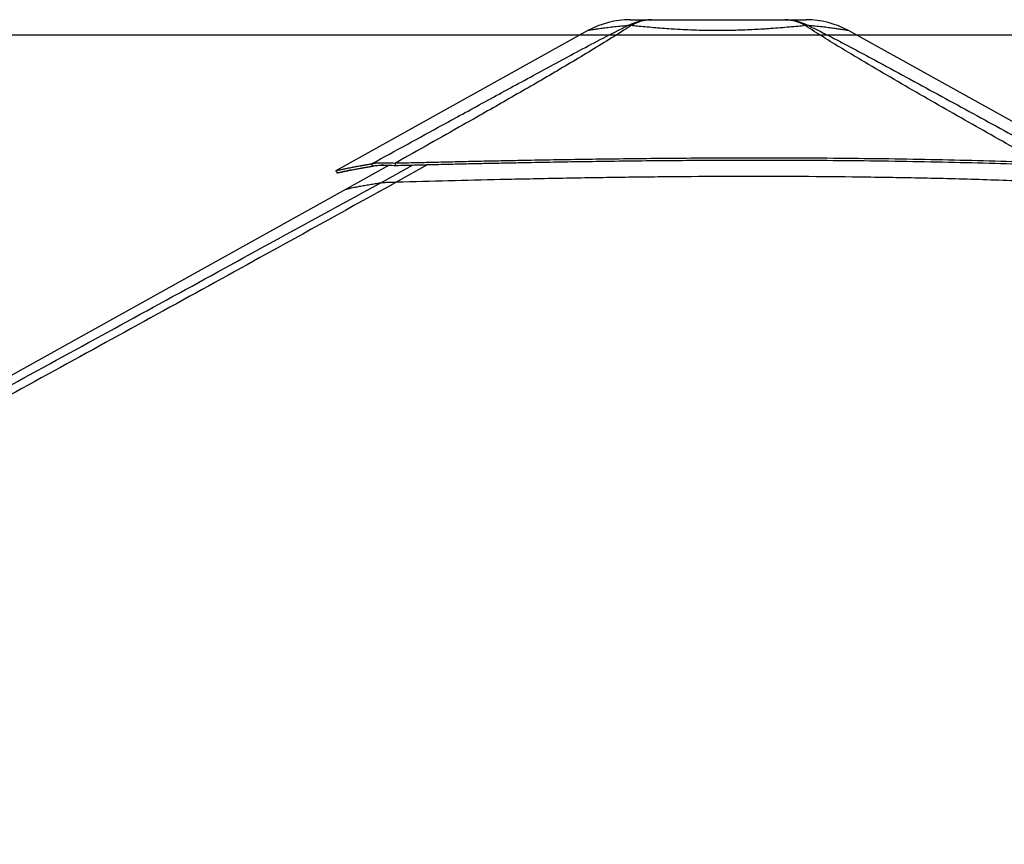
# Model space of a CAD drawing. Header units: millimetres. Extents: x 20 to 22981, y 40 to 19992.
# Tile 13 of 158: x 2988 to 4486, y 6728 to 7983. Entities that reach past the tile are written whole.
import ezdxf

# ---------------------------------------------------------------- set-up
doc = ezdxf.new("R2010")
doc.units = ezdxf.units.MM
doc.header["$LTSCALE"] = 2
doc.layers.add('COMPONENT_GEOMETRY', color=7, linetype='Continuous')
doc.styles.add('SLDTEXTSTYLE0', font='TXT', dxfattribs={"width": 0.75})
doc.dimstyles.new('SLDDIMSTYLE0', dxfattribs={"dimtxt": 100, "dimasz": 6.604, "dimexe": 0, "dimexo": 0.0625, "dimgap": 25, "dimtad": 0, "dimtih": 1, "dimtoh": 1, "dimdec": 0, "dimrnd": 1e-09, "dimzin": 12, "dimdsep": 46, "dimtxsty": 'SLDTEXTSTYLE0', "dimsah": 1, "dimcen": 0.09, "dimadec": 0, "dimazin": 3, "dimtfac": 1, "dimtdec": 0, "dimtofl": 0, "dimtmove": 0, "dimatfit": 3, "dimfxl": 1, "dimfrac": 2, "dimtolj": 1, "dimtzin": 12, "dimarcsym": 0})

# ---------------------------------------------------------------- blocks, each defined once
blk = doc.blocks.new('_D_4')
at = {"layer": 'COMPONENT_GEOMETRY', "color": 7}
for p, q in [((6638.5, 7959.5), (957.9, 7959.5)), ((964.3, 7959.5), (964.3, 5020.2)), ((727.3, 4999.9), (696.8, 4999.9)), ((696.8, 4999.9), (696.8, 4841.1)), ((1201.3, 4999.9), (1231.8, 4999.9)), ((1231.8, 4999.9), (1231.8, 4841.1)), ((696.8, 4841.1), (727.3, 4841.1)), ((1231.8, 4841.1), (1201.3, 4841.1)), ((964.3, 1752.2), (964.3, 4691.5)), ((5939.9, 1752.2), (957.9, 1752.2))]:
    blk.add_line(p, q, dxfattribs=at)
for points in [[(964.3, 7959.5), (963.3, 7952.9), (965.3, 7952.9)], [(964.3, 1752.2), (965.3, 1758.8), (963.3, 1758.8)]]:
    blk.add_solid(points, dxfattribs=at)
at = {"layer": 'COMPONENT_GEOMETRY', "color": 7, "char_height": 100, "attachment_point": 1, "style": 'SLDTEXTSTYLE0'}
for s, insert in [('10\'2.19"', (727.3, 4970)), ('3104mm', (691.5, 4820.4))]:
    blk.add_mtext(s, dxfattribs=dict(at, insert=insert))

msp = doc.modelspace()

# ---------------------------------------------------------------- linework, layer by layer
at = {"color": 7, "linetype": 'Continuous', "lineweight": 25}
for p, q in [((3852.73, 7966.33), (3469.26, 7753.14)), ((4597.52, 7772.73), (4248.94, 7966.35)), ((3550.21, 7761.53), (3484.86, 7725.2)), ((3525.14, 7760.04), (3523.41, 7763.64)), ((3559.92, 7761.18), (3559.68, 7764.78)), ((3484.86, 7725.2), (1726.87, 6747.85))]:
    msp.add_line(p, q, dxfattribs=at)
at = {"color": 8, "linetype": 'Continuous', "lineweight": 25}
for p, q in [((3537.26, 7734.86), (3586.51, 7761.85)), ((3608.91, 7762.39), (3561.63, 7736))]:
    msp.add_line(p, q, dxfattribs=at)
at = {"color": 7, "linetype": 'Continuous', "lineweight": 25, "flags": 128}
msp.add_lwpolyline([(3469.24, 7753.13), (3470.21, 7751.38), (3471.18, 7749.63)], dxfattribs=at)
at = {"color": 7, "linetype": 'Continuous', "lineweight": 25}
for centre, radius, start, end in [((3916.87, 7850.96), 132, 90.00001, 119.07257), ((3916.87, 7850.96), 132, 90.00001, 119.07196), ((3915.62, 7924.57), 49.37, 86.97156, 93.02844), ((4186.08, 7924.62), 49.34, 86.98562, 93.03931), ((4184.85, 7850.96), 132, 60.95085, 89.99999), ((4184.85, 7850.96), 132, 60.9501, 89.99999)]:
    msp.add_arc(centre, radius, start, end, dxfattribs=at)
for points, knots in [([(3523.41, 7763.64), (3559.44, 7783.36), (3618.17, 7815.51), (3700.16, 7860.36), (3757.75, 7891.76), (3804.33, 7917.02), (3839.74, 7936), (3875.61, 7955.08), (3900.55, 7967.61), (3913.01, 7973.88)], [0, 0, 0, 0, 0.2839175, 0.4627989, 0.6416931, 0.7312098, 0.8207246, 0.9103698, 1, 1, 1, 1]), ([(3918.23, 7973.88), (3908.44, 7967.64), (3888.85, 7955.16), (3857.81, 7936.13), (3826.21, 7917.18), (3783.32, 7891.9), (3728.91, 7860.44), (3650.78, 7815.93), (3594.13, 7784.13), (3559.68, 7764.78)], [0, 0, 0, 0, 0.0897639, 0.1795426, 0.2695103, 0.35948, 0.5397535, 0.7200459, 1, 1, 1, 1]), ([(3913.01, 7973.88), (3916.88, 7975.67), (3924.66, 7979.26), (3936.96, 7982.34), (3945.35, 7982.75), (3949.56, 7982.96)], [0, 0, 0, 0, 0.3304639, 0.6637107, 1, 1, 1, 1]), ([(3916.87, 7982.96), (3917.04, 7982.96), (3917.37, 7982.96), (3920.12, 7982.96), (3924.53, 7982.96), (3930.91, 7982.96), (3939.04, 7982.96), (3946.06, 7982.96), (3949.56, 7982.96)], [0, 0, 0, 0, 0.1672356, 0.3348907, 0.5020718, 0.6679271, 0.8343071, 1, 1, 1, 1]), ([(3949.56, 7982.96), (3946, 7982.75), (3938.9, 7982.34), (3928.34, 7979.26), (3921.59, 7975.67), (3918.23, 7973.88)], [0, 0, 0, 0, 0.3362893, 0.669536, 1, 1, 1, 1]), ([(4183.47, 7973.88), (4179.68, 7973.53), (4172.09, 7972.83), (4159.33, 7971.67), (4145.55, 7970.49), (4132.98, 7969.51), (4120.76, 7968.66), (4109.01, 7967.94), (4095.2, 7967.26), (4080.89, 7966.74), (4066.04, 7966.4), (4050.46, 7966.29), (4034.26, 7966.42), (4017.62, 7966.82), (4001.04, 7967.49), (3988.34, 7968.2), (3976.54, 7968.95), (3965.6, 7969.73), (3952.35, 7970.8), (3939.71, 7971.9), (3928.24, 7972.95), (3921.41, 7973.58), (3918.23, 7973.88)], [0, 0, 0, 0, 0.0549575, 0.110318, 0.1670243, 0.224231, 0.2551609, 0.3027292, 0.3506222, 0.3995513, 0.4488435, 0.5000386, 0.5550115, 0.6105017, 0.6676482, 0.7253698, 0.7448852, 0.7960994, 0.8476997, 0.90047, 0.9536225, 1, 1, 1, 1]), ([(3949.56, 7982.96), (3954.42, 7982.96), (3964.16, 7982.96), (3980.28, 7982.96), (3997.17, 7982.96), (4014.74, 7982.96), (4032.7, 7982.96), (4050.84, 7982.96), (4068.99, 7982.96), (4086.95, 7982.96), (4104.52, 7982.96), (4121.42, 7982.96), (4137.54, 7982.96), (4147.28, 7982.96), (4152.14, 7982.96)], [0, 0, 0, 0, 0.08283765, 0.16601881, 0.24893764, 0.33251928, 0.41633794, 0.49996342, 0.58359234, 0.66741447, 0.75099948, 0.83393918, 0.91714152, 1, 1, 1, 1]), ([(4183.46, 7973.89), (4180.1, 7975.67), (4173.36, 7979.26), (4162.8, 7982.34), (4155.71, 7982.75), (4152.14, 7982.96)], [0, 0, 0, 0, 0.3304655, 0.6637123, 1, 1, 1, 1]), ([(4152.14, 7982.96), (4156.35, 7982.75), (4164.74, 7982.34), (4177.03, 7979.26), (4184.81, 7975.67), (4188.68, 7973.89)], [0, 0, 0, 0, 0.3362932, 0.6695402, 1, 1, 1, 1]), ([(4152.14, 7982.96), (4155.64, 7982.96), (4162.67, 7982.96), (4170.8, 7982.96), (4177.17, 7982.96), (4181.65, 7982.96), (4184.13, 7982.96), (4185.14, 7982.96), (4184.84, 7982.96), (4184.84, 7982.96)], [0, 0, 0, 0, 0.1656315, 0.3319494, 0.4977428, 0.6648901, 0.8325116, 0.9997465, 1, 1, 1, 1]), ([(4540.66, 7765.74), (4510.03, 7782.92), (4448.75, 7817.29), (4372.84, 7860.5), (4312.78, 7895.27), (4273.25, 7918.54), (4239.23, 7939.02), (4210.63, 7956.59), (4192.52, 7968.12), (4183.47, 7973.88)], [0, 0, 0, 0, 0.2498244, 0.4996596, 0.6246518, 0.7496414, 0.8331026, 0.9165658, 1, 1, 1, 1]), ([(4188.68, 7973.89), (4200.14, 7968.15), (4223.07, 7956.67), (4256.16, 7939.17), (4294.23, 7918.75), (4337.22, 7895.5), (4401.1, 7860.69), (4480.32, 7817.41), (4543.3, 7782.96), (4574.78, 7765.74)], [0, 0, 0, 0, 0.0830759, 0.1661805, 0.249283, 0.3742529, 0.4992254, 0.7496044, 1, 1, 1, 1]), ([(3469.26, 7753.13), (3469.34, 7753.16), (3469.49, 7753.21), (3470.64, 7753.48), (3472.53, 7753.92), (3475.26, 7754.54), (3478.29, 7755.2), (3481.27, 7755.83), (3483.89, 7756.38), (3486.86, 7756.99), (3490.23, 7757.67), (3493.45, 7758.31), (3496.4, 7758.88), (3498.96, 7759.37), (3501.76, 7759.89), (3504.13, 7760.33), (3506.01, 7760.67), (3507.27, 7760.89), (3508.63, 7761.14), (3510.11, 7761.4), (3511.53, 7761.65), (3512.97, 7761.9), (3514.5, 7762.16), (3516.33, 7762.47), (3518.31, 7762.8), (3520.22, 7763.12), (3521.9, 7763.39), (3522.94, 7763.56), (3523.41, 7763.64)], [0, 0, 0, 0, 0.0748676, 0.1564664, 0.2394957, 0.3244018, 0.4118798, 0.4595494, 0.5083194, 0.5587508, 0.6111252, 0.6660076, 0.6979259, 0.7310765, 0.7655871, 0.8026459, 0.816367, 0.8308274, 0.8461739, 0.8623985, 0.8797913, 0.8926611, 0.9088649, 0.9283711, 0.9501238, 0.969567, 0.986183, 1, 1, 1, 1]), ([(3523.41, 7763.64), (3524.2, 7763.84), (3525.77, 7764.25), (3529, 7764.73), (3532.91, 7765.09), (3537.04, 7765.28), (3540.97, 7765.35), (3544.56, 7765.34), (3550.62, 7765.24), (3555.84, 7764.98), (3559.68, 7764.78)], [0, 0, 0, 0, 0.1264787, 0.2490105, 0.3787287, 0.507737, 0.5912047, 0.6758374, 0.7620547, 1, 1, 1, 1]), ([(3525.14, 7760.04), (3525.88, 7760.23), (3527.33, 7760.59), (3530.39, 7761.03), (3534.11, 7761.36), (3538.06, 7761.55), (3541.85, 7761.62), (3545.31, 7761.63), (3551.16, 7761.56), (3556.21, 7761.34), (3559.92, 7761.18)], [0, 0, 0, 0, 0.1266703, 0.249099, 0.378503, 0.5071412, 0.5904199, 0.6749487, 0.7611858, 1, 1, 1, 1]), ([(3548.98, 7760.85), (3548.35, 7760.9), (3545.88, 7761.11), (3542.17, 7761.36), (3539.47, 7761.47), (3538.2, 7761.53)], [0, 0, 0, 0, 0.1559852, 0.6031641, 1, 1, 1, 1]), ([(3559.68, 7764.78), (3570.39, 7765.05), (3591.09, 7765.56), (3621.28, 7766.28), (3649.89, 7766.94), (3677.34, 7767.56), (3703.92, 7768.13), (3729.76, 7768.66), (3761.75, 7769.28), (3799.64, 7769.97), (3843.28, 7770.68), (3890.43, 7771.35), (3941.13, 7771.95), (3995.4, 7772.43), (4048.57, 7772.74), (4109.54, 7772.89), (4178.1, 7772.78), (4254.04, 7772.23), (4328.29, 7771.28), (4400.82, 7769.89), (4471.41, 7768.11), (4517.82, 7766.52), (4540.66, 7765.74)], [0, 0, 0, 0, 0.032848, 0.0634837, 0.0925205, 0.1204906, 0.147532, 0.1738828, 0.199574, 0.2453768, 0.2897483, 0.3329773, 0.3894376, 0.4446269, 0.4987034, 0.5518212, 0.6308141, 0.7081334, 0.7838893, 0.8578773, 0.9300475, 1, 1, 1, 1]), ([(3559.92, 7761.18), (3570.63, 7761.45), (3591.33, 7761.97), (3621.5, 7762.7), (3650.1, 7763.37), (3677.54, 7764), (3704.11, 7764.57), (3729.94, 7765.11), (3761.91, 7765.75), (3799.78, 7766.44), (3843.4, 7767.16), (3890.52, 7767.85), (3941.2, 7768.45), (3995.43, 7768.94), (4048.57, 7769.24), (4109.5, 7769.39), (4178.02, 7769.27), (4253.92, 7768.72), (4328.13, 7767.74), (4400.62, 7766.33), (4471.19, 7764.53), (4517.58, 7762.93), (4540.42, 7762.14)], [0, 0, 0, 0, 0.0328526, 0.063492, 0.0925316, 0.120504, 0.147547, 0.1738989, 0.1995908, 0.2453938, 0.2897643, 0.3329916, 0.3894482, 0.4446329, 0.4987044, 0.5518171, 0.630803, 0.7081171, 0.7838708, 0.8578605, 0.9300367, 1, 1, 1, 1]), ([(3494.42, 7754.59), (3493.03, 7754.3), (3490.15, 7753.68), (3486.36, 7752.87), (3481.7, 7751.86), (3477.01, 7750.85), (3473.23, 7750.03), (3471.43, 7749.66), (3471.26, 7749.64), (3471.19, 7749.63)], [0, 0, 0, 0, 0.0910336, 0.1890039, 0.2855826, 0.4851035, 0.6823618, 0.879144, 1, 1, 1, 1]), ([(3471.21, 7749.64), (3471.28, 7749.66), (3471.43, 7749.71), (3472.58, 7749.99), (3474.46, 7750.42), (3477.18, 7751.03), (3480.2, 7751.69), (3483.17, 7752.31), (3485.78, 7752.86), (3488.74, 7753.46), (3492.09, 7754.14), (3495.3, 7754.77), (3498.24, 7755.33), (3500.78, 7755.81), (3503.57, 7756.33), (3505.94, 7756.77), (3507.81, 7757.1), (3509.07, 7757.33), (3510.42, 7757.57), (3511.89, 7757.82), (3513.31, 7758.07), (3514.74, 7758.32), (3516.26, 7758.58), (3518.09, 7758.89), (3520.06, 7759.21), (3521.97, 7759.53), (3523.64, 7759.8), (3524.67, 7759.96), (3525.14, 7760.04)], [0, 0, 0, 0, 0.07486941, 0.15647023, 0.23950118, 0.32440844, 0.41188729, 0.45955713, 0.50832717, 0.55875833, 0.61113231, 0.66601409, 0.697932, 0.73108206, 0.76559203, 0.80264998, 0.81637086, 0.83083088, 0.84617702, 0.86240133, 0.87979373, 0.89266331, 0.90886669, 0.92837252, 0.95012477, 0.96956755, 0.98618328, 1, 1, 1, 1]), ([(3561.63, 7736), (3492.31, 7697.58), (3318.92, 7601.48), (3040.21, 7448.43), (2517.12, 7161.72), (2007.53, 6883.19), (1602.63, 6661.97), (1512.02, 6612.47)], [0, 0, 0, 0, 0.1020033, 0.2551145, 0.4082261, 0.8675761, 1, 1, 1, 1]), ([(3537.26, 7734.86), (3537.59, 7734.9), (3538.26, 7734.99), (3539.99, 7735.13), (3542.38, 7735.28), (3546.16, 7735.48), (3551.1, 7735.67), (3556.68, 7735.86), (3559.98, 7735.95), (3561.63, 7736)], [0, 0, 0, 0, 0.1225406, 0.2449218, 0.3685602, 0.4921423, 0.7096135, 0.8546893, 1, 1, 1, 1]), ([(3561.63, 7736), (3587.95, 7736.71), (3640.58, 7738.14), (3722.99, 7740.15), (3808.84, 7741.95), (3898.12, 7743.43), (3987.44, 7744.44), (4076.77, 7744.93), (4166.09, 7744.83), (4255.36, 7744.11), (4347.22, 7742.66), (4441.66, 7740.44), (4506.35, 7738.11), (4538.7, 7736.95)], [0, 0, 0, 0, 0.0809738, 0.1619634, 0.2532731, 0.3445831, 0.4358934, 0.5272036, 0.6185136, 0.7098231, 0.8011318, 0.9005603, 1, 1, 1, 1])]:
    msp.add_open_spline(points, degree=3, knots=knots, dxfattribs=at)
at = {"color": 8, "linetype": 'Continuous', "lineweight": 25}
for points, knots in [([(3913.01, 7973.88), (3909.02, 7973.53), (3901.02, 7972.82), (3890.21, 7971.66), (3880.38, 7970.48), (3873.14, 7969.5), (3867.25, 7968.66), (3862.53, 7967.94), (3858.27, 7967.26), (3855.1, 7966.73), (3853.28, 7966.42), (3852.48, 7966.29), (3852.73, 7966.33), (3852.73, 7966.33)], [0, 0, 0, 0, 0.10990951, 0.22062494, 0.33403281, 0.44844145, 0.51019094, 0.60532455, 0.70110741, 0.79896257, 0.89754371, 0.99989353, 1, 1, 1, 1]), ([(4248.94, 7966.35), (4248.94, 7966.35), (4249.18, 7966.31), (4248.3, 7966.46), (4246.05, 7966.84), (4241.95, 7967.52), (4237.47, 7968.22), (4232.4, 7968.97), (4226.89, 7969.75), (4218.72, 7970.82), (4209.32, 7971.91), (4199.28, 7972.96), (4192.04, 7973.59), (4188.68, 7973.89)], [0, 0, 0, 0, 0.0001063, 0.1100645, 0.2210574, 0.3353628, 0.4508183, 0.4898608, 0.5923053, 0.6955218, 0.8010785, 0.9073997, 1, 1, 1, 1]), ([(2652.93, 7251.21), (2668.32, 7259.62), (2788.59, 7325.3), (3013.89, 7448.45), (3293.07, 7601.1), (3467.81, 7696.81), (3537.26, 7734.86)], [0, 0, 0, 0, 0.0522952, 0.4086278, 0.7649608, 1, 1, 1, 1]), ([(3484.87, 7725.18), (3484.91, 7725.19), (3484.99, 7725.23), (3486.16, 7725.5), (3488.19, 7725.95), (3491.11, 7726.58), (3494.87, 7727.36), (3499.46, 7728.29), (3505.21, 7729.4), (3512.27, 7730.72), (3520.31, 7732.13), (3528.65, 7733.53), (3534.39, 7734.41), (3537.26, 7734.86)], [0, 0, 0, 0, 0.0680937, 0.1582918, 0.2485257, 0.3387236, 0.4289555, 0.5191531, 0.6093822, 0.7162825, 0.8232291, 0.9116039, 1, 1, 1, 1])]:
    msp.add_open_spline(points, degree=3, knots=knots, dxfattribs=at)

# ---------------------------------------------------------------- dimensions: what is measured, and where the dimension line sits
at = {"layer": 'COMPONENT_GEOMETRY', "color": 7}
dim = msp.add_linear_dim(base=(964.27, 7959.49), p1=(5942.49, 1752.2), p2=(6641.06, 7959.49), angle=90, dimstyle='SLDDIMSTYLE0', dxfattribs=at)
dim.commit()
dim.dimension.update_dxf_attribs({"geometry": '_D_4', "text_midpoint": (964.27, 4855.84), "dimtype": 160})

doc.saveas('drawing.dxf')
